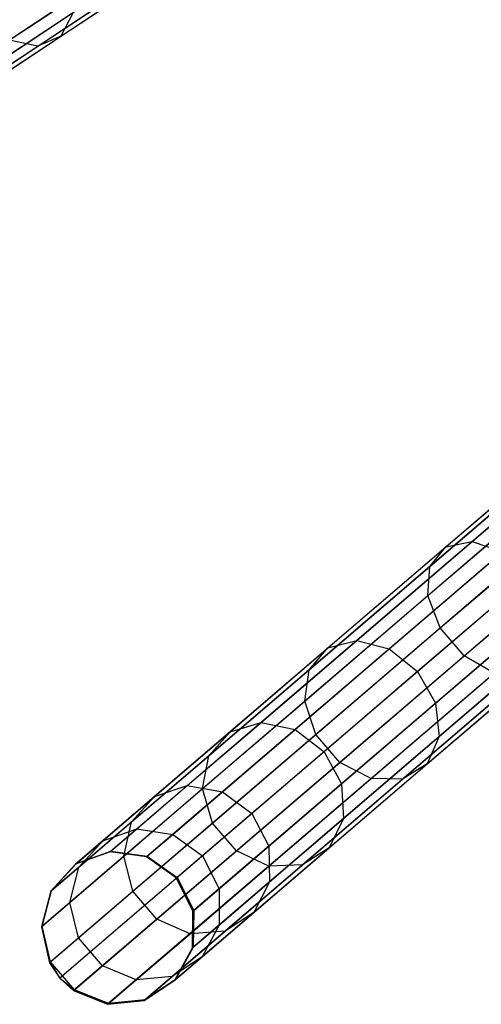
# Model space of a CAD drawing. Extents: x -91 to 91, y -91 to 262.
# Tile 11 of 256: x -70 to -64, y -60 to -47. Entities that reach past the tile are written whole.
import ezdxf

# ---------------------------------------------------------------- set-up
doc = ezdxf.new("R2010")
doc.units = 0
doc.header["$LTSCALE"] = 25.4
doc.layers.get('0').update_dxf_attribs({"linetype": 'CONTINUOUS'})

# ---------------------------------------------------------------- blocks, each defined once
blk = doc.blocks.new('ETE0_STL_1')
at = {"color": 0}
for p, q in [((-69.86, -47.05, 174.766), (-67.841, -45.714, 172.843)), ((-69.86, -47.05, 174.766), (-67.841, -45.714, 172.843)), ((-69.487, -47.13, 175.055), (-67.506, -45.819, 173.169)), ((-69.487, -47.13, 175.055), (-67.506, -45.819, 173.169)), ((-69.186, -47, 175.404), (-67.252, -45.72, 173.562)), ((-69.186, -47, 175.404), (-67.252, -45.72, 173.562)), ((-67.782, -45.867, 301.363), (-74.197, -50.113, 191.363)), ((-67.782, -45.867, 301.363), (-74.197, -50.113, 191.363)), ((-68.061, -46.255, 301.394), (-74.475, -50.5, 191.394)), ((-68.061, -46.255, 301.394), (-74.475, -50.5, 191.394)), ((-68.966, -46.459, 301.455), (-75.38, -50.704, 191.455)), ((-68.966, -46.459, 301.455), (-75.38, -50.704, 191.455)), ((-68.488, -46.469, 301.427), (-74.902, -50.714, 191.427)), ((-68.488, -46.469, 301.427), (-74.902, -50.714, 191.427)), ((-70.673, -47.781, 177.851), (-69.027, -46.691, 175.733)), ((-70.673, -47.781, 177.851), (-69.027, -46.691, 175.733)), ((-69.027, -46.691, 175.733), (-69.186, -47, 175.404)), ((-69.027, -46.691, 175.733), (-69.186, -47, 175.404)), ((-70.871, -48.115, 177.571), (-69.186, -47, 175.404)), ((-70.871, -48.115, 177.571), (-69.186, -47, 175.404)), ((-69.487, -47.13, 175.055), (-69.86, -47.05, 174.766)), ((-69.487, -47.13, 175.055), (-69.86, -47.05, 174.766)), ((-69.186, -47, 175.404), (-69.487, -47.13, 175.055)), ((-69.186, -47, 175.404), (-69.487, -47.13, 175.055)), ((-71.212, -48.271, 177.273), (-69.487, -47.13, 175.055)), ((-71.212, -48.271, 177.273), (-69.487, -47.13, 175.055)), ((-64.177, -53.637, 175.404), (-62.415, -52.129, 173.562)), ((-64.177, -53.637, 175.404), (-62.415, -52.129, 173.562)), ((-63.836, -53.569, 175.733), (-62.113, -52.095, 173.932)), ((-63.836, -53.569, 175.733), (-62.113, -52.095, 173.932)), ((-64.384, -53.891, 175.055), (-62.58, -52.347, 173.169)), ((-64.384, -53.891, 175.055), (-62.58, -52.347, 173.169)), ((-62.702, -52.599, 301.363), (-68.546, -57.6, 191.363)), ((-62.702, -52.599, 301.363), (-68.546, -57.6, 191.363)), ((-62.229, -52.665, 301.341), (-68.073, -57.666, 191.341)), ((-62.229, -52.665, 301.341), (-68.073, -57.666, 191.341)), ((-64.411, -54.271, 174.766), (-62.571, -52.697, 172.843)), ((-64.411, -54.271, 174.766), (-62.571, -52.697, 172.843)), ((-63.152, -52.76, 301.394), (-68.996, -57.761, 191.394)), ((-63.152, -52.76, 301.394), (-68.996, -57.761, 191.394)), ((-61.84, -52.944, 301.333), (-67.684, -57.945, 191.333)), ((-61.84, -52.944, 301.333), (-67.684, -57.945, 191.333)), ((-63.474, -53.112, 301.427), (-69.318, -58.113, 191.427)), ((-63.474, -53.112, 301.427), (-69.318, -58.113, 191.427)), ((-64.25, -54.691, 174.603), (-62.391, -53.1, 172.659)), ((-64.25, -54.691, 174.603), (-62.391, -53.1, 172.659)), ((-61.625, -53.371, 301.341), (-67.469, -58.373, 191.341)), ((-61.625, -53.371, 301.341), (-67.469, -58.373, 191.341)), ((-63.939, -55.055, 174.603), (-62.079, -53.464, 172.659)), ((-63.939, -55.055, 174.603), (-62.079, -53.464, 172.659)), ((-63.596, -53.574, 301.455), (-69.44, -58.576, 191.455)), ((-63.596, -53.574, 301.455), (-69.44, -58.576, 191.455)), ((-65.336, -54.853, 177.851), (-63.836, -53.569, 175.733)), ((-65.336, -54.853, 177.851), (-63.836, -53.569, 175.733)), ((-64.177, -53.637, 175.404), (-63.836, -53.569, 175.733)), ((-64.177, -53.637, 175.404), (-63.836, -53.569, 175.733)), ((-63.836, -53.569, 175.733), (-63.439, -53.701, 175.966)), ((-63.836, -53.569, 175.733), (-63.439, -53.701, 175.966)), ((-65.712, -54.951, 177.571), (-64.177, -53.637, 175.404)), ((-65.712, -54.951, 177.571), (-64.177, -53.637, 175.404)), ((-64.915, -54.964, 178.049), (-63.439, -53.701, 175.966)), ((-64.915, -54.964, 178.049), (-63.439, -53.701, 175.966)), ((-64.384, -53.891, 175.055), (-64.177, -53.637, 175.404)), ((-64.384, -53.891, 175.055), (-64.177, -53.637, 175.404)), ((-61.632, -53.849, 301.363), (-67.476, -58.851, 191.363)), ((-61.632, -53.849, 301.363), (-67.476, -58.851, 191.363)), ((-65.956, -55.236, 177.273), (-64.384, -53.891, 175.055)), ((-65.956, -55.236, 177.273), (-64.384, -53.891, 175.055)), ((-63.078, -54.004, 176.05), (-64.545, -55.259, 178.121)), ((-63.078, -54.004, 176.05), (-64.545, -55.259, 178.121)), ((-64.411, -54.271, 174.766), (-64.384, -53.891, 175.055)), ((-64.411, -54.271, 174.766), (-64.384, -53.891, 175.055)), ((-63.489, -54.04, 301.47), (-69.333, -59.042, 191.47)), ((-63.489, -54.04, 301.47), (-69.333, -59.042, 191.47)), ((-63.356, -54.241, 301.473), (-69.2, -59.242, 191.473)), ((-63.356, -54.241, 301.473), (-69.2, -59.242, 191.473)), ((-61.861, -54.268, 301.394), (-67.705, -59.27, 191.394)), ((-61.861, -54.268, 301.394), (-67.705, -59.27, 191.394)), ((-66.013, -55.642, 177.027), (-64.411, -54.271, 174.766)), ((-66.013, -55.642, 177.027), (-64.411, -54.271, 174.766)), ((-64.25, -54.691, 174.603), (-64.411, -54.271, 174.766)), ((-64.25, -54.691, 174.603), (-64.411, -54.271, 174.766)), ((-63.178, -54.404, 301.47), (-69.022, -59.405, 191.47)), ((-63.178, -54.404, 301.47), (-69.022, -59.405, 191.47)), ((-64.311, -55.67, 178.049), (-62.835, -54.407, 175.966)), ((-64.311, -55.67, 178.049), (-62.835, -54.407, 175.966)), ((-62.734, -54.582, 301.455), (-68.578, -59.583, 191.455)), ((-62.734, -54.582, 301.455), (-68.578, -59.583, 191.455)), ((-62.259, -54.533, 301.427), (-68.103, -59.534, 191.427)), ((-62.259, -54.533, 301.427), (-68.103, -59.534, 191.427)), ((-65.869, -56.077, 176.888), (-64.25, -54.691, 174.603)), ((-65.869, -56.077, 176.888), (-64.25, -54.691, 174.603)), ((-63.939, -55.055, 174.603), (-64.25, -54.691, 174.603)), ((-63.939, -55.055, 174.603), (-64.25, -54.691, 174.603)), ((-66.581, -55.918, 180.238), (-65.336, -54.853, 177.851)), ((-66.581, -55.918, 180.238), (-65.336, -54.853, 177.851)), ((-65.712, -54.951, 177.571), (-65.336, -54.853, 177.851)), ((-65.712, -54.951, 177.571), (-65.336, -54.853, 177.851)), ((-65.336, -54.853, 177.851), (-64.915, -54.964, 178.049)), ((-65.336, -54.853, 177.851), (-64.915, -54.964, 178.049)), ((-64.266, -56.103, 177.851), (-62.766, -54.819, 175.733)), ((-64.266, -56.103, 177.851), (-62.766, -54.819, 175.733)), ((-66.985, -56.041, 180.013), (-65.712, -54.951, 177.571)), ((-66.985, -56.041, 180.013), (-65.712, -54.951, 177.571)), ((-66.14, -56.012, 180.398), (-64.915, -54.964, 178.049)), ((-66.14, -56.012, 180.398), (-64.915, -54.964, 178.049)), ((-65.956, -55.236, 177.273), (-65.712, -54.951, 177.571)), ((-65.956, -55.236, 177.273), (-65.712, -54.951, 177.571)), ((-64.915, -54.964, 178.049), (-64.545, -55.259, 178.121)), ((-64.915, -54.964, 178.049), (-64.545, -55.259, 178.121)), ((-65.558, -56.441, 176.888), (-63.939, -55.055, 174.603)), ((-65.558, -56.441, 176.888), (-63.939, -55.055, 174.603)), ((-64.421, -56.459, 177.571), (-62.886, -55.146, 175.404)), ((-64.421, -56.459, 177.571), (-62.886, -55.146, 175.404)), ((-63.548, -55.279, 174.766), (-63.939, -55.055, 174.603)), ((-63.548, -55.279, 174.766), (-63.939, -55.055, 174.603)), ((-67.26, -56.352, 179.774), (-65.956, -55.236, 177.273)), ((-67.26, -56.352, 179.774), (-65.956, -55.236, 177.273)), ((-66.013, -55.642, 177.027), (-65.956, -55.236, 177.273)), ((-66.013, -55.642, 177.027), (-65.956, -55.236, 177.273)), ((-64.545, -55.259, 178.121), (-65.762, -56.301, 180.455)), ((-64.545, -55.259, 178.121), (-65.762, -56.301, 180.455)), ((-65.15, -56.65, 177.027), (-63.548, -55.279, 174.766)), ((-65.15, -56.65, 177.027), (-63.548, -55.279, 174.766)), ((-64.545, -55.259, 178.121), (-64.311, -55.67, 178.049)), ((-64.545, -55.259, 178.121), (-64.311, -55.67, 178.049)), ((-64.74, -56.657, 177.273), (-63.169, -55.312, 175.055)), ((-64.74, -56.657, 177.273), (-63.169, -55.312, 175.055)), ((-67.342, -56.78, 179.576), (-66.013, -55.642, 177.027)), ((-67.342, -56.78, 179.576), (-66.013, -55.642, 177.027)), ((-65.869, -56.077, 176.888), (-66.013, -55.642, 177.027)), ((-65.869, -56.077, 176.888), (-66.013, -55.642, 177.027)), ((-65.535, -56.718, 180.398), (-64.311, -55.67, 178.049)), ((-65.535, -56.718, 180.398), (-64.311, -55.67, 178.049)), ((-64.311, -55.67, 178.049), (-64.266, -56.103, 177.851)), ((-64.311, -55.67, 178.049), (-64.266, -56.103, 177.851)), ((-67.542, -56.741, 182.843), (-66.581, -55.918, 180.238)), ((-67.542, -56.741, 182.843), (-66.581, -55.918, 180.238)), ((-66.985, -56.041, 180.013), (-66.581, -55.918, 180.238)), ((-66.985, -56.041, 180.013), (-66.581, -55.918, 180.238)), ((-66.581, -55.918, 180.238), (-66.14, -56.012, 180.398)), ((-66.581, -55.918, 180.238), (-66.14, -56.012, 180.398)), ((-67.969, -56.882, 182.678), (-66.985, -56.041, 180.013)), ((-67.969, -56.882, 182.678), (-66.985, -56.041, 180.013)), ((-67.26, -56.352, 179.774), (-66.985, -56.041, 180.013)), ((-67.26, -56.352, 179.774), (-66.985, -56.041, 180.013)), ((-67.085, -56.821, 182.96), (-66.14, -56.012, 180.398)), ((-67.085, -56.821, 182.96), (-66.14, -56.012, 180.398)), ((-66.14, -56.012, 180.398), (-65.762, -56.301, 180.455)), ((-66.14, -56.012, 180.398), (-65.762, -56.301, 180.455)), ((-67.212, -57.227, 179.465), (-65.869, -56.077, 176.888)), ((-67.212, -57.227, 179.465), (-65.869, -56.077, 176.888)), ((-65.558, -56.441, 176.888), (-65.869, -56.077, 176.888)), ((-65.558, -56.441, 176.888), (-65.869, -56.077, 176.888)), ((-65.511, -57.169, 180.238), (-64.266, -56.103, 177.851)), ((-65.511, -57.169, 180.238), (-64.266, -56.103, 177.851)), ((-64.266, -56.103, 177.851), (-64.421, -56.459, 177.571)), ((-64.266, -56.103, 177.851), (-64.421, -56.459, 177.571)), ((-65.762, -56.301, 180.455), (-66.702, -57.105, 183.002)), ((-65.762, -56.301, 180.455), (-66.702, -57.105, 183.002)), ((-65.762, -56.301, 180.455), (-65.535, -56.718, 180.398)), ((-65.762, -56.301, 180.455), (-65.535, -56.718, 180.398)), ((-68.267, -57.213, 182.503), (-67.26, -56.352, 179.774)), ((-68.267, -57.213, 182.503), (-67.26, -56.352, 179.774)), ((-67.342, -56.78, 179.576), (-67.26, -56.352, 179.774)), ((-67.342, -56.78, 179.576), (-67.26, -56.352, 179.774)), ((-66.901, -57.59, 179.465), (-65.558, -56.441, 176.888)), ((-66.901, -57.59, 179.465), (-65.558, -56.441, 176.888)), ((-65.15, -56.65, 177.027), (-65.558, -56.441, 176.888)), ((-65.15, -56.65, 177.027), (-65.558, -56.441, 176.888)), ((-65.694, -57.549, 180.013), (-64.421, -56.459, 177.571)), ((-65.694, -57.549, 180.013), (-64.421, -56.459, 177.571)), ((-64.421, -56.459, 177.571), (-64.74, -56.657, 177.273)), ((-64.421, -56.459, 177.571), (-64.74, -56.657, 177.273)), ((-66.479, -57.787, 179.576), (-65.15, -56.65, 177.027)), ((-66.479, -57.787, 179.576), (-65.15, -56.65, 177.027)), ((-66.044, -57.772, 179.774), (-64.74, -56.657, 177.273)), ((-66.044, -57.772, 179.774), (-64.74, -56.657, 177.273)), ((-64.74, -56.657, 177.273), (-65.15, -56.65, 177.027)), ((-64.74, -56.657, 177.273), (-65.15, -56.65, 177.027)), ((-68.368, -57.658, 182.357), (-67.342, -56.78, 179.576)), ((-68.368, -57.658, 182.357), (-67.342, -56.78, 179.576)), ((-68.199, -57.303, 185.606), (-67.542, -56.741, 182.843)), ((-68.199, -57.303, 185.606), (-67.542, -56.741, 182.843)), ((-67.969, -56.882, 182.678), (-67.542, -56.741, 182.843)), ((-67.969, -56.882, 182.678), (-67.542, -56.741, 182.843)), ((-67.731, -57.374, 185.678), (-67.085, -56.821, 182.96)), ((-67.731, -57.374, 185.678), (-67.085, -56.821, 182.96)), ((-67.542, -56.741, 182.843), (-67.085, -56.821, 182.96)), ((-67.542, -56.741, 182.843), (-67.085, -56.821, 182.96)), ((-67.212, -57.227, 179.465), (-67.342, -56.78, 179.576)), ((-67.212, -57.227, 179.465), (-67.342, -56.78, 179.576)), ((-67.085, -56.821, 182.96), (-66.702, -57.105, 183.002)), ((-67.085, -56.821, 182.96), (-66.702, -57.105, 183.002)), ((-66.481, -57.527, 182.96), (-65.535, -56.718, 180.398)), ((-66.481, -57.527, 182.96), (-65.535, -56.718, 180.398)), ((-65.535, -56.718, 180.398), (-65.511, -57.169, 180.238)), ((-65.535, -56.718, 180.398), (-65.511, -57.169, 180.238)), ((-68.64, -57.457, 185.505), (-67.969, -56.882, 182.678)), ((-68.64, -57.457, 185.505), (-67.969, -56.882, 182.678)), ((-68.267, -57.213, 182.503), (-67.969, -56.882, 182.678)), ((-68.267, -57.213, 182.503), (-67.969, -56.882, 182.678)), ((-66.702, -57.105, 183.002), (-67.344, -57.654, 185.704)), ((-66.702, -57.105, 183.002), (-67.344, -57.654, 185.704)), ((-66.702, -57.105, 183.002), (-66.481, -57.527, 182.96)), ((-66.702, -57.105, 183.002), (-66.481, -57.527, 182.96)), ((-66.472, -57.991, 182.843), (-65.511, -57.169, 180.238)), ((-66.472, -57.991, 182.843), (-65.511, -57.169, 180.238)), ((-65.511, -57.169, 180.238), (-65.694, -57.549, 180.013)), ((-65.511, -57.169, 180.238), (-65.694, -57.549, 180.013)), ((-68.954, -57.802, 185.397), (-68.267, -57.213, 182.503)), ((-68.954, -57.802, 185.397), (-68.267, -57.213, 182.503)), ((-68.64, -57.457, 185.505), (-68.199, -57.303, 185.606)), ((-68.64, -57.457, 185.505), (-68.199, -57.303, 185.606)), ((-68.536, -57.591, 188.468), (-68.199, -57.303, 185.606)), ((-68.536, -57.591, 188.468), (-68.199, -57.303, 185.606)), ((-68.368, -57.658, 182.357), (-68.267, -57.213, 182.503)), ((-68.368, -57.658, 182.357), (-68.267, -57.213, 182.503)), ((-68.249, -58.114, 182.275), (-67.212, -57.227, 179.465)), ((-68.249, -58.114, 182.275), (-67.212, -57.227, 179.465)), ((-68.199, -57.303, 185.606), (-67.731, -57.374, 185.678)), ((-68.199, -57.303, 185.606), (-67.731, -57.374, 185.678)), ((-66.901, -57.59, 179.465), (-67.212, -57.227, 179.465)), ((-66.901, -57.59, 179.465), (-67.212, -57.227, 179.465)), ((-68.985, -57.752, 188.432), (-68.64, -57.457, 185.505)), ((-68.985, -57.752, 188.432), (-68.64, -57.457, 185.505)), ((-68.954, -57.802, 185.397), (-68.64, -57.457, 185.505)), ((-68.954, -57.802, 185.397), (-68.64, -57.457, 185.505)), ((-68.063, -57.658, 188.493), (-67.731, -57.374, 185.678)), ((-68.063, -57.658, 188.493), (-67.731, -57.374, 185.678)), ((-67.731, -57.374, 185.678), (-67.344, -57.654, 185.704)), ((-67.731, -57.374, 185.678), (-67.344, -57.654, 185.704)), ((-68.985, -57.752, 188.432), (-68.536, -57.591, 188.468)), ((-68.985, -57.752, 188.432), (-68.536, -57.591, 188.468)), ((-68.546, -57.6, 191.363), (-68.536, -57.591, 188.468)), ((-68.546, -57.6, 191.363), (-68.536, -57.591, 188.468)), ((-68.536, -57.591, 188.468), (-68.063, -57.658, 188.493)), ((-68.536, -57.591, 188.468), (-68.063, -57.658, 188.493)), ((-67.938, -58.478, 182.275), (-66.901, -57.59, 179.465)), ((-67.938, -58.478, 182.275), (-66.901, -57.59, 179.465)), ((-67.126, -58.08, 185.678), (-66.481, -57.527, 182.96)), ((-67.126, -58.08, 185.678), (-66.481, -57.527, 182.96)), ((-66.479, -57.787, 179.576), (-66.901, -57.59, 179.465)), ((-66.479, -57.787, 179.576), (-66.901, -57.59, 179.465)), ((-66.678, -58.391, 182.678), (-65.694, -57.549, 180.013)), ((-66.678, -58.391, 182.678), (-65.694, -57.549, 180.013)), ((-66.481, -57.527, 182.96), (-66.472, -57.991, 182.843)), ((-66.481, -57.527, 182.96), (-66.472, -57.991, 182.843)), ((-65.694, -57.549, 180.013), (-66.044, -57.772, 179.774)), ((-65.694, -57.549, 180.013), (-66.044, -57.772, 179.774)), ((-69.069, -58.258, 185.308), (-68.368, -57.658, 182.357)), ((-69.069, -58.258, 185.308), (-68.368, -57.658, 182.357)), ((-68.546, -57.6, 191.363), (-68.996, -57.761, 191.394)), ((-68.546, -57.6, 191.363), (-68.996, -57.761, 191.394)), ((-68.073, -57.666, 191.341), (-68.546, -57.6, 191.363)), ((-68.073, -57.666, 191.341), (-68.546, -57.6, 191.363)), ((-68.249, -58.114, 182.275), (-68.368, -57.658, 182.357)), ((-68.249, -58.114, 182.275), (-68.368, -57.658, 182.357)), ((-68.073, -57.666, 191.341), (-68.063, -57.658, 188.493)), ((-68.073, -57.666, 191.341), (-68.063, -57.658, 188.493)), ((-67.684, -57.945, 191.333), (-68.073, -57.666, 191.341)), ((-67.684, -57.945, 191.333), (-68.073, -57.666, 191.341)), ((-68.063, -57.658, 188.493), (-67.674, -57.936, 188.502)), ((-68.063, -57.658, 188.493), (-67.674, -57.936, 188.502)), ((-67.344, -57.654, 185.704), (-67.674, -57.936, 188.502)), ((-67.344, -57.654, 185.704), (-67.674, -57.936, 188.502)), ((-67.344, -57.654, 185.704), (-67.126, -58.08, 185.678)), ((-67.344, -57.654, 185.704), (-67.126, -58.08, 185.678)), ((-68.996, -57.761, 191.394), (-69.318, -58.113, 191.427)), ((-68.996, -57.761, 191.394), (-69.318, -58.113, 191.427)), ((-69.308, -58.104, 188.395), (-68.985, -57.752, 188.432)), ((-69.308, -58.104, 188.395), (-68.985, -57.752, 188.432)), ((-69.308, -58.104, 188.395), (-68.954, -57.802, 185.397)), ((-69.308, -58.104, 188.395), (-68.954, -57.802, 185.397)), ((-69.069, -58.258, 185.308), (-68.954, -57.802, 185.397)), ((-69.069, -58.258, 185.308), (-68.954, -57.802, 185.397)), ((-68.996, -57.761, 191.394), (-68.985, -57.752, 188.432)), ((-68.996, -57.761, 191.394), (-68.985, -57.752, 188.432)), ((-67.506, -58.665, 182.357), (-66.479, -57.787, 179.576)), ((-67.506, -58.665, 182.357), (-66.479, -57.787, 179.576)), ((-67.051, -58.634, 182.503), (-66.044, -57.772, 179.774)), ((-67.051, -58.634, 182.503), (-66.044, -57.772, 179.774)), ((-66.044, -57.772, 179.774), (-66.479, -57.787, 179.576)), ((-66.044, -57.772, 179.774), (-66.479, -57.787, 179.576)), ((-67.684, -57.945, 191.333), (-67.674, -57.936, 188.502)), ((-67.684, -57.945, 191.333), (-67.674, -57.936, 188.502)), ((-67.469, -58.373, 191.341), (-67.684, -57.945, 191.333)), ((-67.469, -58.373, 191.341), (-67.684, -57.945, 191.333)), ((-67.674, -57.936, 188.502), (-67.458, -58.364, 188.493)), ((-67.674, -57.936, 188.502), (-67.458, -58.364, 188.493)), ((-69.429, -58.566, 188.363), (-69.308, -58.104, 188.395)), ((-69.429, -58.566, 188.363), (-69.308, -58.104, 188.395)), ((-69.318, -58.113, 191.427), (-69.308, -58.104, 188.395)), ((-69.318, -58.113, 191.427), (-69.308, -58.104, 188.395)), ((-67.458, -58.364, 188.493), (-67.126, -58.08, 185.678)), ((-67.458, -58.364, 188.493), (-67.126, -58.08, 185.678)), ((-67.128, -58.553, 185.606), (-66.472, -57.991, 182.843)), ((-67.128, -58.553, 185.606), (-66.472, -57.991, 182.843)), ((-67.126, -58.08, 185.678), (-67.128, -58.553, 185.606)), ((-67.126, -58.08, 185.678), (-67.128, -58.553, 185.606)), ((-66.472, -57.991, 182.843), (-66.678, -58.391, 182.678)), ((-66.472, -57.991, 182.843), (-66.678, -58.391, 182.678)), ((-69.318, -58.113, 191.427), (-69.44, -58.576, 191.455)), ((-69.318, -58.113, 191.427), (-69.44, -58.576, 191.455)), ((-68.958, -58.721, 185.258), (-68.249, -58.114, 182.275)), ((-68.958, -58.721, 185.258), (-68.249, -58.114, 182.275)), ((-67.938, -58.478, 182.275), (-68.249, -58.114, 182.275)), ((-67.938, -58.478, 182.275), (-68.249, -58.114, 182.275)), ((-69.429, -58.566, 188.363), (-69.069, -58.258, 185.308)), ((-69.429, -58.566, 188.363), (-69.069, -58.258, 185.308)), ((-68.958, -58.721, 185.258), (-69.069, -58.258, 185.308)), ((-68.958, -58.721, 185.258), (-69.069, -58.258, 185.308)), ((-68.647, -59.084, 185.258), (-67.938, -58.478, 182.275)), ((-68.647, -59.084, 185.258), (-67.938, -58.478, 182.275)), ((-67.506, -58.665, 182.357), (-67.938, -58.478, 182.275)), ((-67.506, -58.665, 182.357), (-67.938, -58.478, 182.275)), ((-67.476, -58.851, 191.363), (-67.469, -58.373, 191.341)), ((-67.476, -58.851, 191.363), (-67.469, -58.373, 191.341)), ((-67.469, -58.373, 191.341), (-67.458, -58.364, 188.493)), ((-67.469, -58.373, 191.341), (-67.458, -58.364, 188.493)), ((-67.458, -58.364, 188.493), (-67.466, -58.842, 188.468)), ((-67.458, -58.364, 188.493), (-67.466, -58.842, 188.468)), ((-67.349, -58.965, 185.505), (-66.678, -58.391, 182.678)), ((-67.349, -58.965, 185.505), (-66.678, -58.391, 182.678)), ((-66.678, -58.391, 182.678), (-67.051, -58.634, 182.503)), ((-66.678, -58.391, 182.678), (-67.051, -58.634, 182.503)), ((-69.44, -58.576, 191.455), (-69.429, -58.566, 188.363)), ((-69.44, -58.576, 191.455), (-69.429, -58.566, 188.363)), ((-69.44, -58.576, 191.455), (-69.333, -59.042, 191.47)), ((-69.44, -58.576, 191.455), (-69.333, -59.042, 191.47)), ((-69.322, -59.032, 188.346), (-69.429, -58.566, 188.363)), ((-69.322, -59.032, 188.346), (-69.429, -58.566, 188.363)), ((-67.466, -58.842, 188.468), (-67.128, -58.553, 185.606)), ((-67.466, -58.842, 188.468), (-67.128, -58.553, 185.606)), ((-67.128, -58.553, 185.606), (-67.349, -58.965, 185.505)), ((-67.128, -58.553, 185.606), (-67.349, -58.965, 185.505)), ((-69.322, -59.032, 188.346), (-68.958, -58.721, 185.258)), ((-69.322, -59.032, 188.346), (-68.958, -58.721, 185.258)), ((-68.647, -59.084, 185.258), (-68.958, -58.721, 185.258)), ((-68.647, -59.084, 185.258), (-68.958, -58.721, 185.258)), ((-68.207, -59.265, 185.308), (-67.506, -58.665, 182.357)), ((-68.207, -59.265, 185.308), (-67.506, -58.665, 182.357)), ((-67.738, -59.223, 185.397), (-67.051, -58.634, 182.503)), ((-67.738, -59.223, 185.397), (-67.051, -58.634, 182.503)), ((-67.051, -58.634, 182.503), (-67.506, -58.665, 182.357)), ((-67.051, -58.634, 182.503), (-67.506, -58.665, 182.357)), ((-67.705, -59.27, 191.394), (-67.476, -58.851, 191.363)), ((-67.705, -59.27, 191.394), (-67.476, -58.851, 191.363)), ((-67.466, -58.842, 188.468), (-67.694, -59.261, 188.432)), ((-67.466, -58.842, 188.468), (-67.694, -59.261, 188.432)), ((-67.476, -58.851, 191.363), (-67.466, -58.842, 188.468)), ((-67.476, -58.851, 191.363), (-67.466, -58.842, 188.468)), ((-67.349, -58.965, 185.505), (-67.738, -59.223, 185.397)), ((-67.349, -58.965, 185.505), (-67.738, -59.223, 185.397)), ((-67.694, -59.261, 188.432), (-67.349, -58.965, 185.505)), ((-67.694, -59.261, 188.432), (-67.349, -58.965, 185.505)), ((-69.333, -59.042, 191.47), (-69.322, -59.032, 188.346)), ((-69.333, -59.042, 191.47), (-69.322, -59.032, 188.346)), ((-69.333, -59.042, 191.47), (-69.2, -59.242, 191.473)), ((-69.333, -59.042, 191.47), (-69.2, -59.242, 191.473)), ((-69.011, -59.396, 188.346), (-69.322, -59.032, 188.346)), ((-69.2, -59.242, 191.473), (-69.322, -59.032, 188.346)), ((-69.011, -59.396, 188.346), (-69.322, -59.032, 188.346)), ((-69.2, -59.242, 191.473), (-69.322, -59.032, 188.346)), ((-69.011, -59.396, 188.346), (-68.647, -59.084, 185.258)), ((-69.011, -59.396, 188.346), (-68.647, -59.084, 185.258)), ((-68.207, -59.265, 185.308), (-68.647, -59.084, 185.258)), ((-68.207, -59.265, 185.308), (-68.647, -59.084, 185.258)), ((-69.2, -59.242, 191.473), (-69.022, -59.405, 191.47)), ((-69.2, -59.242, 191.473), (-69.022, -59.405, 191.47)), ((-69.2, -59.242, 191.473), (-69.011, -59.396, 188.346)), ((-69.2, -59.242, 191.473), (-69.011, -59.396, 188.346)), ((-67.738, -59.223, 185.397), (-68.207, -59.265, 185.308)), ((-67.738, -59.223, 185.397), (-68.207, -59.265, 185.308)), ((-68.092, -59.525, 188.395), (-67.738, -59.223, 185.397)), ((-68.092, -59.525, 188.395), (-67.738, -59.223, 185.397)), ((-68.567, -59.574, 188.363), (-68.207, -59.265, 185.308)), ((-68.567, -59.574, 188.363), (-68.207, -59.265, 185.308)), ((-68.103, -59.534, 191.427), (-67.705, -59.27, 191.394)), ((-68.103, -59.534, 191.427), (-67.705, -59.27, 191.394)), ((-67.694, -59.261, 188.432), (-68.092, -59.525, 188.395)), ((-67.694, -59.261, 188.432), (-68.092, -59.525, 188.395)), ((-67.705, -59.27, 191.394), (-67.694, -59.261, 188.432)), ((-67.705, -59.27, 191.394), (-67.694, -59.261, 188.432)), ((-69.022, -59.405, 191.47), (-69.011, -59.396, 188.346)), ((-69.022, -59.405, 191.47), (-69.011, -59.396, 188.346)), ((-69.022, -59.405, 191.47), (-68.578, -59.583, 191.455)), ((-69.022, -59.405, 191.47), (-68.578, -59.583, 191.455)), ((-68.567, -59.574, 188.363), (-69.011, -59.396, 188.346)), ((-68.567, -59.574, 188.363), (-69.011, -59.396, 188.346)), ((-68.578, -59.583, 191.455), (-68.103, -59.534, 191.427)), ((-68.578, -59.583, 191.455), (-68.103, -59.534, 191.427)), ((-68.578, -59.583, 191.455), (-68.567, -59.574, 188.363)), ((-68.578, -59.583, 191.455), (-68.567, -59.574, 188.363)), ((-68.092, -59.525, 188.395), (-68.567, -59.574, 188.363)), ((-68.092, -59.525, 188.395), (-68.567, -59.574, 188.363)), ((-68.103, -59.534, 191.427), (-68.092, -59.525, 188.395)), ((-68.103, -59.534, 191.427), (-68.092, -59.525, 188.395))]:
    blk.add_line(p, q, dxfattribs=at)

msp = doc.modelspace()

# ---------------------------------------------------------------- block references
at = {"color": 253}
msp.add_blockref('ETE0_STL_1', (0, 0), dxfattribs=at)

doc.saveas('drawing.dxf')
